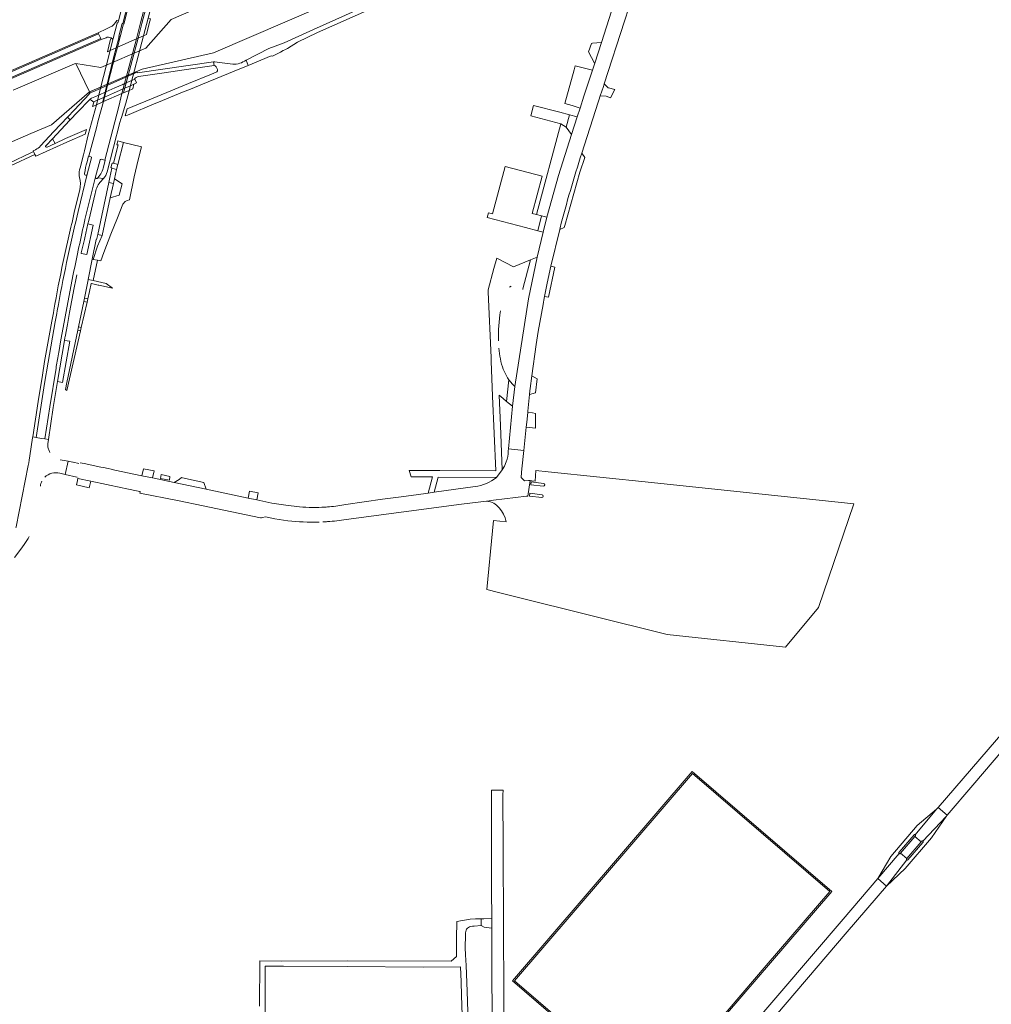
# Model space of a CAD drawing. Header units: metres. Extents: x 166325 to 190320, y 381923 to 404576.
# Tile 81 of 256: x 171726 to 172106, y 384455 to 384841. Entities that reach past the tile are written whole.
import ezdxf

# ---------------------------------------------------------------- set-up
doc = ezdxf.new("R2010")
doc.units = ezdxf.units.M
for name, color, linetype, lineweight in [('B-WE-OG-WATER_KANAAL-GV', 8, 'Continuous', 18), ('B-WE-VH-VERHARDING_ASFALT-GV', 8, 'Continuous', 18), ('B-WE-VH-VERHARDING_BETON-GV', 8, 'Continuous', 18), ('B-WE-VH-VERHARDING_BETONSTRAATSTEEN-GV', 8, 'Continuous', 18), ('B-WE-VH-VERHARDING_FUNDERING_ZAND-GV', 8, 'Continuous', 18), ('B-WE-VH-VERHARDING_GESLOTEN-GV', 8, 'Continuous', 18), ('B-WE-VH-VERHARDING_HALFVERHARDING-GV', 8, 'Continuous', 18), ('B-WE-VH-VERHARDING_STRAATBAKSTEEN-GV', 8, 'Continuous', 18)]:
    doc.layers.add(name, color=color, linetype=linetype, lineweight=lineweight)

msp = doc.modelspace()

# ---------------------------------------------------------------- linework, layer by layer
at = {"layer": 'B-WE-OG-WATER_KANAAL-GV', "flags": 128}
for points in [[(172264.904, 385048.206), (172083.77, 384970.132), (171986.526, 384928.062), (171985.797, 384927.749), (171982.637, 384926.545), (171973.722, 384929.574), (171902.959, 384898.848), (171900.622, 384897.803), (171896.389, 384889.578), (171784.985, 384841.263), (171775.098, 384830.113), (171757.533, 384822.512), (171747.709, 384824.003), (171753.095, 384812.926), (171773.657, 384821.833), (171801.643, 384828.178), (171914.338, 384876.843), (172000.102, 384913.719), (172090.501, 384952.588), (172272.393, 385030.867)], [(171605.65, 384742.439), (171730.079, 384796.579), (171738.17, 384800.064), (171753.095, 384812.926), (171747.709, 384824.003), (171747.189, 384823.86), (171723.141, 384813.655)]]:
    msp.add_lwpolyline(points, dxfattribs=at)
at = {"layer": 'B-WE-VH-VERHARDING_ASFALT-GV', "flags": 128}
for points in [[(171807.701, 384977.766), (171809.023, 384985.014), (171810.032, 384990.061), (171811.609, 384997.947), (171813.504, 385006.791), (171813.918, 385008.719), (171812.041, 385009.175), (171809.921, 384998.79), (171807.339, 384985.794), (171800.491, 384949.047), (171794.877, 384921.786), (171791.901, 384908.381), (171785.762, 384881.703), (171783.359, 384872.33), (171780.914, 384864.302), (171779.096, 384859.397), (171776.816, 384852.182), (171773.586, 384839.755), (171772.069, 384833.995), (171774.182, 384834.93), (171775.983, 384841.824), (171779.165, 384853.811), (171779.855, 384856.022), (171780.983, 384858.867)], [(171775.352, 384873.664), (171772.17, 384861.382), (171766.486, 384839.522), (171766.375, 384839.567), (171765.023, 384834.555), (171763.943, 384830.401), (171771.394, 384833.696), (171773.043, 384839.973), (171776.698, 384853.988), (171781.611, 384873.594), (171783.873, 384882.728), (171786.956, 384895.807), (171790.314, 384910.6), (171796.515, 384940.209)], [(171771.218, 384867.504), (171764.385, 384840.751), (171764.188, 384839.98), (171764.067, 384840.006), (171763.949, 384840.031), (171763.915, 384839.9), (171763.127, 384836.868), (171762.341, 384833.841), (171762.237, 384833.441), (171761.125, 384829.154), (171763.491, 384830.201), (171764.599, 384834.676), (171764.489, 384834.708), (171765.802, 384839.746), (171766.087, 384839.745), (171772.767, 384865.666)], [(171757.627, 384786.543), (171759.025, 384786.117), (171764.534, 384807.15), (171765.768, 384812.283), (171758.496, 384809.095), (171756.496, 384801.751), (171755.736, 384798.853), (171752.826, 384787.744), (171753.587, 384787.511)], [(171759.918, 384781.577), (171764.96, 384800.952), (171765.327, 384802.165), (171765.552, 384802.908), (171767.241, 384808.487), (171768.401, 384812.804), (171768.605, 384813.526), (171766.424, 384812.571), (171765.768, 384812.283), (171764.534, 384807.15), (171759.025, 384786.117), (171759.216, 384786.059), (171758.413, 384783.021)], [(171752.058, 384785.545), (171752.649, 384787.792), (171752.826, 384787.744), (171755.736, 384798.853), (171756.496, 384801.751), (171758.496, 384809.095), (171758.238, 384808.982), (171755.779, 384807.904), (171752.557, 384796.061), (171752.502, 384796.076), (171752.492, 384796.033), (171751.038, 384789.753), (171750.683, 384788.221), (171749.355, 384783.211), (171749.137, 384782.388)], [(171753.83, 384787.063), (171752.056, 384780.606), (171748.527, 384765.972), (171747.518, 384761.478), (171747.337, 384760.666), (171747.081, 384759.53), (171744.067, 384746.103)], [(171751.237, 384762.775), (171751.252, 384762.847), (171755.321, 384779.627), (171757.169, 384786.246)], [(171744.067, 384746.103), (171747.081, 384759.53), (171747.337, 384760.666), (171747.518, 384761.478), (171748.527, 384765.972), (171752.056, 384780.606)], [(171757.485, 384780.844), (171756.322, 384779.197)], [(171755.321, 384779.627), (171751.252, 384762.847), (171751.237, 384762.775)], [(171756.322, 384779.197), (171758.543, 384778.994)], [(171757.141, 384777.428), (171757.178, 384777.469), (171757.233, 384777.531), (171758.543, 384778.994), (171756.322, 384779.197)], [(171749.184, 384774.537), (171747.197, 384766.281), (171746.186, 384761.777), (171746.004, 384760.964), (171745.749, 384759.829), (171742.733, 384746.393)], [(171749.796, 384749.611), (171749.831, 384749.769), (171751.043, 384755.097), (171751.18, 384755.698), (171752.421, 384761.154), (171752.716, 384762.449), (171752.729, 384762.508), (171755.237, 384773.023)], [(171732.131, 384677.452), (171734.256, 384677.115), (171735.513, 384676.916), (171737.442, 384689.407), (171739.931, 384704.666), (171740.027, 384705.219), (171740.626, 384708.694), (171740.884, 384710.19), (171740.99, 384710.805), (171741.849, 384715.789), (171746.675, 384741.507)], [(171746.675, 384741.507), (171741.849, 384715.789), (171740.99, 384710.805), (171740.884, 384710.19), (171740.626, 384708.694), (171740.027, 384705.219), (171739.931, 384704.666), (171737.442, 384689.407), (171735.513, 384676.916), (171736.92, 384676.693), (171738.85, 384689.19), (171740.179, 384697.798), (171740.446, 384699.347), (171743.231, 384715.504)], [(171743.231, 384715.504), (171743.422, 384716.611), (171743.481, 384716.955), (171744.368, 384721.778), (171745.229, 384726.462), (171746.994, 384736.06)], [(171739.055, 384727.374), (171738.871, 384726.327), (171738.274, 384722.981), (171735.458, 384707.211), (171734.579, 384701.887), (171732.944, 384691.566), (171730.782, 384677.665), (171730.846, 384677.655), (171732.131, 384677.452), (171735.426, 384698.638), (171736.804, 384706.98), (171739.618, 384722.741), (171740.216, 384726.089), (171740.4, 384727.137)], [(171740.4, 384727.137), (171740.216, 384726.089), (171739.618, 384722.741), (171736.804, 384706.98), (171735.426, 384698.638), (171732.131, 384677.452)], [(172052.636, 384651.47), (171973.345, 384659.77), (171932.844, 384664.015), (171927.927, 384664.53), (171927.659, 384660.364), (171926.453, 384660.49), (171925.749, 384660.563), (171924.889, 384654.455), (171924.34, 384654.391), (171911.332, 384652.814), (171908.742, 384652.485)], [(171913.566, 384649.886), (171914.445, 384648.75), (171915.255, 384647.38), (171915.891, 384645.97), (171916.38, 384644.338), (171911.383, 384644.886), (171910.977, 384640.808), (171908.697, 384617.922), (171913.385, 384616.75), (171919.654, 384615.182), (171979.453, 384600.226), (172025.78, 384595.31), (172038.76, 384610.796), (172052.636, 384651.47)], [(172130.53, 384584.534), (172095.488, 384543.805), (172085.594, 384532.445), (172089.184, 384529.386), (172099.23, 384541.178), (172134.053, 384582.063)], [(171901.443, 384448.237), (171901.046, 384460.476), (171900.707, 384470.482), (171900.427, 384474.679), (171900.308, 384477.389), (171900.365, 384482.436), (171900.392, 384483.251), (171900.484, 384483.802), (171900.612, 384484.261), (171900.829, 384484.676), (171901.136, 384485.061), (171901.528, 384485.399), (171901.971, 384485.682), (171902.55, 384485.825), (171903.168, 384485.915), (171903.762, 384485.943), (171906.538, 384486.096), (171906.504, 384488.817), (171904.286, 384488.79), (171902.175, 384488.597), (171896.945, 384487.765), (171896.894, 384481.092), (171896.847, 384479.27), (171896.889, 384473.979), (171894.818, 384472.208), (171854.124, 384472.326), (171828.238, 384472.228), (171819.801, 384472.322), (171819.675, 384454.565)], [(171821.709, 384438.984), (171821.879, 384460.68), (171821.931, 384470.234), (171829.045, 384470.231), (171854.044, 384470.056), (171883.905, 384469.873), (171898.466, 384469.95), (171898.686, 384464.024), (171898.865, 384458.71), (171899.126, 384451.068)]]:
    msp.add_lwpolyline(points, dxfattribs=at)
for points in [[(171642.621, 384783.951), (171757.443, 384833.897), (171756.606, 384835.732), (171641.515, 384785.669), (171510.996, 384729.081), (171473.764, 384713.969), (171454.711, 384705.198), (171455.536, 384703.407), (171469.939, 384710.078), (171474.54, 384712.092), (171511.773, 384727.259)], [(171774.182, 384834.93), (171772.069, 384833.995), (171766.424, 384812.571), (171768.605, 384813.526)], [(171771.394, 384833.696), (171763.943, 384830.401), (171762.97, 384826.658), (171760.539, 384817.116), (171758.496, 384809.095), (171765.768, 384812.283)], [(171762.634, 384826.739), (171763.491, 384830.201), (171761.125, 384829.154), (171759.546, 384822.989), (171757.54, 384814.957), (171755.779, 384807.904), (171758.238, 384808.982)], [(171930.435, 384779.859), (171915.99, 384783.713), (171911.013, 384765.139), (171909.409, 384765.571), (171908.914, 384763.721), (171923.928, 384759.697), (171928.738, 384758.498), (171930.226, 384764.299), (171928.288, 384764.807), (171926.545, 384765.264)], [(171998.685, 384430.539), (172002.218, 384427.63), (172050.026, 384483.672), (172065.456, 384501.618), (172061.955, 384504.629), (172048.415, 384488.671), (171998.71, 384430.568), (171998.698, 384430.553)]]:
    msp.add_lwpolyline(points, close=True, dxfattribs=at)
at = {"layer": 'B-WE-VH-VERHARDING_ASFALT-GV'}
for points in [[(171749.033, 384781.875, 0.1043345), (171749.162, 384779.412)], [(171749.137, 384782.388, 0.0236072), (171749.033, 384781.875)], [(171758.543, 384778.994, 0.1343853), (171759.918, 384781.577)], [(171749.162, 384779.412, -0.1370256), (171749.184, 384774.537)], [(171755.237, 384773.023, -0.138972), (171757.141, 384777.428)], [(171756.322, 384779.197, -0.7775107), (171755.321, 384779.627)], [(171751.237, 384762.775, 0.0040393), (171746.675, 384741.507)], [(171742.733, 384746.393, 0.0082105), (171739.055, 384727.374)], [(171744.067, 384746.103, 0.0081728), (171740.4, 384727.137)], [(171746.994, 384736.06, -0.0028631), (171748.013, 384741.236)], [(171931.029, 384659.45, -0.9187236), (171930.895, 384658.344)], [(171930.405, 384655.022, -0.9177975), (171930.271, 384653.915)], [(171908.742, 384652.485, -0.2253631), (171913.566, 384649.886)]]:
    msp.add_lwpolyline(points, format="xyb", dxfattribs=at)
at = {"layer": 'B-WE-VH-VERHARDING_BETON-GV', "flags": 128}
for points in [[(171754.578, 384807.378), (171755.779, 384807.904), (171758.238, 384808.982), (171758.496, 384809.095), (171765.768, 384812.283), (171766.424, 384812.571), (171768.605, 384813.526), (171769.781, 384814.042), (171770.066, 384814.167), (171770.446, 384815.938), (171770.203, 384815.831), (171769.069, 384815.335), (171766.942, 384814.404), (171766.369, 384814.153), (171766.243, 384814.098), (171762.457, 384812.441), (171758.888, 384810.879), (171756.158, 384809.684), (171756.058, 384809.64), (171755.003, 384809.179), (171754.963, 384809.161), (171754.745, 384809.066), (171754.69, 384808.875), (171754.251, 384807.234)], [(171764.091, 384784.442), (171762.405, 384784.927), (171762.104, 384784.995), (171762.067, 384785.003), (171761.95, 384785.03), (171761.415, 384783.268), (171761.599, 384783.186), (171761.829, 384783.082), (171763.602, 384782.546)], [(171761.172, 384771.417), (171762.396, 384777.025), (171760.612, 384777.408), (171757.846, 384764.514), (171756.241, 384757.031), (171757.966, 384756.661)], [(171754.413, 384738.952), (171752.491, 384739.351), (171752.484, 384739.317), (171752.468, 384739.238), (171752.555, 384739.21), (171751.072, 384732.079), (171752.363, 384731.787), (171753.029, 384734.7), (171753.728, 384737.758), (171753.783, 384737.746), (171756.375, 384737.188), (171756.65, 384737.129), (171756.71, 384737.116), (171762.071, 384735.962), (171759.614, 384737.872)], [(171752.075, 384730.525), (171750.81, 384730.817), (171748.743, 384720.873), (171749.807, 384720.6)], [(171752.363, 384731.787), (171751.072, 384732.079), (171750.81, 384730.817), (171752.075, 384730.525)], [(171749.502, 384719.263), (171748.46, 384719.515), (171744.182, 384698.937), (171743.634, 384696.299), (171744.149, 384695.84)], [(171749.807, 384720.6), (171748.743, 384720.873), (171748.46, 384719.515), (171749.502, 384719.263)], [(171781.105, 384662.997), (171780.821, 384661.4), (171784.332, 384660.701), (171784.529, 384662.205)], [(172043.976, 384499.465), (171989.246, 384546.564), (171918.765, 384464.418), (171973.468, 384417.404)], [(171919.603, 384464.491), (171989.328, 384545.703), (172043.148, 384499.435), (172018.262, 384470.462), (172013.651, 384465.069), (172002.952, 384452.598), (171998.305, 384447.238), (171973.397, 384418.23)]]:
    msp.add_lwpolyline(points, close=True, dxfattribs=at)
at = {"layer": 'B-WE-VH-VERHARDING_BETON-GV'}
for points in [[(171752.058, 384785.545, 0.0252177), (171751.12, 384780.863)], [(171753.83, 384787.063, 0.3916348), (171753.587, 384787.511)], [(171757.627, 384786.543, 0.3561934), (171757.169, 384786.246)], [(171751.12, 384780.863, 1.0072275), (171752.056, 384780.606)], [(171757.485, 384780.844, 0.0770687), (171758.413, 384783.021)]]:
    msp.add_lwpolyline(points, format="xyb", dxfattribs=at)
at = {"layer": 'B-WE-VH-VERHARDING_BETON-GV', "flags": 128}
for points in [[(171752.056, 384780.606), (171753.83, 384787.063)], [(171753.587, 384787.511), (171752.826, 384787.744), (171752.649, 384787.792), (171752.058, 384785.545)], [(171757.169, 384786.246), (171755.321, 384779.627)], [(171758.413, 384783.021), (171759.216, 384786.059), (171759.025, 384786.117), (171757.627, 384786.543)]]:
    msp.add_lwpolyline(points, dxfattribs=at)
at = {"layer": 'B-WE-VH-VERHARDING_BETONSTRAATSTEEN-GV', "flags": 128}
for points in [[(171793.392, 384958.606), (171789.653, 384939.759), (171783.891, 384912.639), (171779.876, 384894.814), (171772.767, 384865.666), (171766.087, 384839.745), (171765.802, 384839.746), (171764.489, 384834.708), (171764.599, 384834.676), (171763.491, 384830.201), (171763.943, 384830.401), (171765.023, 384834.555), (171766.375, 384839.567), (171766.486, 384839.522), (171772.17, 384861.382), (171775.352, 384873.664)], [(171966.533, 384872.532), (171953.659, 384832.335), (171951.029, 384824.177), (171950.125, 384821.389), (171946.839, 384811.247), (171945.329, 384806.588), (171944.193, 384803.081), (171941.986, 384796.271), (171936.85, 384780.162), (171932.268, 384763.763), (171930.846, 384757.972), (171928.434, 384748.151), (171925.073, 384731.831), (171919.701, 384697.491), (171918.838, 384689.666), (171917.212, 384673.057), (171917.205, 384672.985), (171923.271, 384672.393), (171924.186, 384681.502), (171924.388, 384683.511), (171924.769, 384687.3), (171924.81, 384687.706), (171925.469, 384694.265), (171925.62, 384695.768), (171925.729, 384696.585), (171926.401, 384701.595), (171928.052, 384713.917), (171928.863, 384718.93), (171930.801, 384729.579)], [(171945.978, 384788.869), (171952.441, 384808.828), (171952.697, 384809.618), (171953.243, 384811.309), (171954.441, 384815.019), (171954.772, 384816.043), (171962.725, 384840.667), (171971.178, 384866.842)], [(171761.015, 384838.237), (171759.663, 384837.603), (171756.441, 384836.094), (171756.606, 384835.732), (171757.443, 384833.897), (171757.62, 384833.509), (171759.544, 384834.165)], [(171763.127, 384836.868), (171763.915, 384839.9), (171763.949, 384840.031), (171764.067, 384840.006), (171764.188, 384839.98), (171764.385, 384840.751), (171763.809, 384840.889)], [(171761.472, 384834.112), (171761.91, 384833.749), (171762.237, 384833.441), (171762.341, 384833.841), (171763.127, 384836.868)], [(171767.052, 384803.529), (171767.867, 384803.835), (171769.46, 384804.493), (171777.459, 384807.795), (171781.681, 384809.577), (171787.898, 384812.119), (171789.468, 384812.761), (171792.636, 384813.973), (171794.129, 384814.587), (171797.357, 384815.879), (171809.791, 384821.034), (171815.211, 384823.318), (171814.379, 384825.377)], [(171809.163, 384823.788), (171805.055, 384824.347), (171802.204, 384824.73), (171801.667, 384824.698), (171801.882, 384823.227)], [(171802.652, 384822.748), (171803.235, 384821.644)], [(171802.904, 384820.763), (171800.792, 384819.818), (171791.893, 384816.233), (171779.49, 384811.162), (171767.741, 384806.322), (171767.052, 384803.529)], [(171930.801, 384729.579), (171930.966, 384730.481), (171931.105, 384731.247), (171931.394, 384732.707), (171932.425, 384737.922), (171933.862, 384744.573), (171937.311, 384758.998), (171937.465, 384759.628)], [(171922.868, 384735.52), (171922.899, 384735.722), (171925.81, 384747.077), (171919.258, 384744.396), (171912.634, 384747.69), (171911.564, 384743.708), (171909.303, 384735.303), (171909.34, 384734.416), (171910.405, 384708.772), (171910.463, 384707.373), (171911.032, 384693.669), (171912.241, 384664.324), (171890.369, 384664.46), (171888.106, 384664.478), (171878.377, 384664.528), (171879.117, 384661.987), (171887.463, 384661.963), (171885.801, 384655.658), (171888.149, 384655.969), (171889.707, 384661.944), (171912.535, 384661.821), (171914.752, 384664.705), (171914.082, 384682.137), (171913.626, 384693.99), (171915.121, 384692.75), (171916.507, 384691.6), (171917.433, 384700.036), (171916.804, 384700.804), (171915.206, 384704.193)], [(171928.434, 384748.151), (171925.81, 384747.077), (171922.899, 384735.722), (171922.868, 384735.52)], [(171925.073, 384731.831), (171928.434, 384748.151)], [(171917.638, 384736.337), (171918.236, 384736.765)], [(171736.777, 384675.766), (171736.92, 384676.693), (171735.513, 384676.916), (171734.256, 384677.115), (171732.131, 384677.452), (171730.846, 384677.655), (171730.782, 384677.665), (171730.722, 384677.282), (171729.633, 384670.272), (171729.359, 384668.512), (171729.213, 384667.515), (171729.011, 384666.492), (171724.28, 384642.486), (171724.246, 384642.313), (171724.186, 384642.007)], [(171853.613, 384645.313), (171898.813, 384651.301), (171908.599, 384652.483), (171908.742, 384652.485), (171911.332, 384652.814), (171924.34, 384654.391), (171924.889, 384654.455), (171925.749, 384660.563), (171925.08, 384660.633), (171923.497, 384660.441), (171922.209, 384661.819), (171922.402, 384663.743), (171922.541, 384665.122), (171923.271, 384672.393), (171917.205, 384672.985), (171917.131, 384672.229), (171917.133, 384672.191), (171917.134, 384672.152)], [(171741.37, 384663.402), (171743.48, 384662.938), (171744.672, 384668.109), (171741.556, 384668.716)], [(171748.882, 384667.288), (171746.621, 384667.729), (171746.495, 384667.754), (171744.672, 384668.109), (171743.48, 384662.938), (171748.082, 384661.925), (171748.138, 384661.913)], [(171786.206, 384659.808), (171777.788, 384661.578), (171773.599, 384662.459), (171763.025, 384664.683), (171761.544, 384664.995), (171760.37, 384665.242), (171758.572, 384665.62), (171757.425, 384665.861), (171750.922, 384667.229), (171749.431, 384667.543)], [(171916.37, 384667.88), (171915.629, 384666.258), (171914.752, 384664.705), (171912.535, 384661.821)], [(171748.513, 384661.329), (171753.573, 384660.265), (171765.879, 384657.676), (171767.054, 384657.429), (171772.776, 384656.226)], [(171835.376, 384650.232), (171829.947, 384650.86), (171824.553, 384651.743), (171818.563, 384653.003), (171815.183, 384653.714), (171798.774, 384657.165), (171786.206, 384659.808)], [(171904.134, 384658.197), (171888.149, 384655.969), (171885.801, 384655.658), (171881.113, 384655.009), (171874.173, 384654.062), (171867.846, 384653.217), (171853.522, 384651.141)], [(171931.029, 384659.45), (171926.182, 384660.037), (171926.048, 384658.931)], [(171926.048, 384658.931), (171930.895, 384658.344)], [(171772.885, 384655.977), (171772.813, 384655.604), (171787.48, 384652.686), (171797.523, 384650.689), (171819.992, 384645.998)], [(171930.405, 384655.022), (171925.558, 384655.609), (171925.424, 384654.502)], [(171925.424, 384654.502), (171930.271, 384653.915)], [(171820.861, 384646.032), (171821.973, 384646.352), (171825.615, 384645.565), (171830.797, 384644.812)], [(171842.821, 384644.284), (171843.087, 384644.292)], [(171723.599, 384630.38), (171726.066, 384633.684), (171727.416, 384635.493)], [(171915.518, 384440.11), (171915.505, 384443.295), (171915.443, 384458.3), (171915.417, 384464.75), (171915.353, 384480.087), (171915.308, 384491.058), (171915.208, 384511.293), (171915.181, 384516.82), (171915.079, 384537.359), (171915.096, 384539.165), (171914.982, 384539.165), (171910.615, 384539.164), (171910.622, 384500), (171910.666, 384488.842), (171910.68, 384485.08), (171910.708, 384477.991), (171910.725, 384473.711), (171910.948, 384416.548), (171910.85, 384346.099), (171912.193, 384340.274)], [(172076.673, 384521.739), (172084.994, 384531.756), (172077.448, 384525.329), (172067.076, 384513.243), (172061.955, 384504.629)], [(172088.802, 384528.938), (172089.184, 384529.386), (172085.594, 384532.445), (172084.994, 384531.756), (172076.673, 384521.739)], [(172073.316, 384511.838), (172065.456, 384501.618), (172072.682, 384508.472), (172083.012, 384520.528), (172088.802, 384528.938)], [(172088.802, 384528.938), (172079.654, 384519.212)], [(172070.317, 384514.85), (172076.213, 384521.692)], [(172070.826, 384514.422), (172070.896, 384514.503), (172076.531, 384521.073)], [(172079.151, 384519.181), (172079.001, 384519.007), (172073.377, 384512.468), (172073.267, 384512.34)], [(172073.818, 384511.888), (172079.68, 384518.708)], [(172076.531, 384521.073), (172076.707, 384521.278)], [(172076.707, 384521.278), (172076.531, 384521.073), (172079.001, 384519.007), (172079.151, 384519.181)], [(172070.35, 384514.372), (172061.955, 384504.629), (172065.456, 384501.618), (172073.316, 384511.838)], [(172061.955, 384504.629), (172070.35, 384514.372)], [(172073.267, 384512.34), (172073.377, 384512.468), (172070.896, 384514.503), (172070.826, 384514.422)]]:
    msp.add_lwpolyline(points, dxfattribs=at)
for points in [[(171779.096, 384859.397), (171778.547, 384859.475), (171782.03, 384873.452), (171781.611, 384873.594), (171776.698, 384853.988), (171773.043, 384839.973), (171771.394, 384833.696), (171772.069, 384833.995), (171773.586, 384839.755), (171776.816, 384852.182)], [(171776.445, 384839.765), (171776.903, 384841.544), (171775.983, 384841.824), (171774.182, 384834.93), (171775.315, 384835.431)], [(171756.606, 384835.732), (171756.441, 384836.094), (171641.196, 384785.977), (171510.843, 384729.456), (171473.667, 384714.349), (171460.717, 384708.47), (171454.524, 384705.591), (171454.711, 384705.198), (171473.764, 384713.969), (171510.996, 384729.081), (171641.515, 384785.669)], [(171757.62, 384833.509), (171757.443, 384833.897), (171642.621, 384783.951), (171511.773, 384727.259), (171474.54, 384712.092), (171469.939, 384710.078), (171455.536, 384703.407), (171455.695, 384703.062), (171470.09, 384709.729), (171474.682, 384711.759), (171511.948, 384726.898), (171642.808, 384783.585)], [(171762.97, 384826.658), (171763.943, 384830.401), (171763.491, 384830.201), (171762.634, 384826.739), (171758.238, 384808.982), (171758.496, 384809.095), (171760.539, 384817.116)], [(171762.237, 384833.441), (171761.91, 384833.749), (171761.472, 384834.112), (171761.193, 384833.042), (171760.055, 384828.681), (171761.125, 384829.154)], [(171772.069, 384833.995), (171771.394, 384833.696), (171765.768, 384812.283), (171766.424, 384812.571)], [(171951.029, 384824.177), (171953.659, 384832.335), (171953.614, 384832.33), (171950.203, 384831.981), (171949.751, 384831.935), (171948.648, 384828.613), (171951.007, 384824.218)], [(171744.366, 384802.949), (171745.456, 384801.923), (171748.313, 384804.96), (171753.1, 384809.96), (171753.11, 384809.969), (171753.413, 384810.233), (171753.776, 384810.394), (171755.067, 384810.967), (171755.482, 384811.151), (171755.527, 384811.171), (171756.576, 384811.636), (171756.682, 384811.683), (171759.39, 384812.886), (171759.418, 384812.898), (171762.971, 384814.474), (171766.096, 384815.861), (171766.177, 384815.897), (171766.911, 384816.222), (171767.675, 384816.561), (171767.904, 384816.663), (171769.616, 384817.422), (171770.807, 384817.957), (171770.774, 384818.023), (171770.682, 384818.207), (171770.868, 384818.292), (171771.33, 384818.502), (171771.883, 384818.754), (171772.22, 384818.907), (171781.429, 384820.235), (171793.726, 384822.034), (171801.882, 384823.227), (171801.667, 384824.698), (171771.845, 384820.352), (171771.711, 384820.638), (171754.28, 384812.986), (171754.269, 384812.982), (171753.352, 384812.579), (171752.9, 384812.193), (171752.964, 384812.075), (171747.174, 384805.936)], [(171937.762, 384800.36), (171939.813, 384799.023), (171941.22, 384803.938), (171937.386, 384804.927), (171927.098, 384807.581), (171926.008, 384803.491)], [(171941.986, 384796.271), (171944.193, 384803.081), (171941.22, 384803.938), (171939.813, 384799.023)], [(171766.156, 384768.884), (171767.051, 384769.968), (171767.796, 384770.378), (171768.719, 384770.66), (171770.57, 384779.613), (171772.128, 384786.277), (171773.359, 384791.398), (171766.311, 384793.107), (171764.091, 384784.442), (171763.602, 384782.546), (171762.787, 384778.814), (171765.853, 384776.937), (171764.654, 384772.372), (171761.172, 384771.417), (171757.966, 384756.661), (171756.211, 384752.437), (171754.491, 384747.257), (171756.158, 384746.952), (171757.499, 384746.725), (171758.715, 384749.897), (171761.431, 384757.196), (171763.975, 384763.613)], [(171766.311, 384793.107), (171764.173, 384793.666), (171763.777, 384792.187), (171763.913, 384792.16), (171764.036, 384792.135), (171764.217, 384792.098), (171762.405, 384784.927), (171764.091, 384784.442)], [(171763.602, 384782.546), (171761.829, 384783.082), (171761.032, 384779.366), (171760.612, 384777.408), (171762.396, 384777.025), (171762.787, 384778.814)], [(171752.421, 384761.154), (171751.18, 384755.698), (171751.043, 384755.097), (171749.831, 384749.769), (171749.796, 384749.611), (171752.011, 384749.127), (171754.494, 384760.682)], [(171932.268, 384763.763), (171930.226, 384764.299), (171928.738, 384758.498), (171930.846, 384757.972)], [(171757.966, 384756.661), (171756.241, 384757.031), (171756.125, 384756.492), (171755.796, 384754.96), (171755.67, 384755.025), (171754.105, 384747.308), (171754.491, 384747.257), (171756.211, 384752.437)], [(171756.158, 384746.952), (171754.491, 384747.257), (171754.105, 384747.308), (171752.491, 384739.351), (171754.413, 384738.952)], [(171745.273, 384715.157), (171743.231, 384715.504), (171740.446, 384699.347), (171742.486, 384698.996)], [(171919.701, 384697.491), (171918.874, 384698.295), (171917.433, 384700.036), (171916.507, 384691.6), (171918.838, 384689.666)], [(171927.892, 384686.815), (171926.657, 384687.092), (171924.769, 384687.3), (171924.388, 384683.511), (171924.186, 384681.502), (171927.804, 384681.139)], [(171773.599, 384662.459), (171777.788, 384661.578), (171778.362, 384664.347), (171774.171, 384665.216)], [(171786.206, 384659.808), (171798.774, 384657.165), (171797.87, 384659.854), (171789.51, 384661.587), (171789.05, 384661.787), (171788.135, 384660.989)], [(171819.155, 384655.775), (171815.741, 384656.429), (171815.183, 384653.714), (171818.563, 384653.003)], [(171910.666, 384488.842), (171907.54, 384488.83), (171906.504, 384488.817), (171906.538, 384486.096), (171907.769, 384485.565), (171910.68, 384485.08)]]:
    msp.add_lwpolyline(points, close=True, dxfattribs=at)
at = {"layer": 'B-WE-VH-VERHARDING_BETONSTRAATSTEEN-GV'}
for points in [[(171763.809, 384840.889, -0.1606274), (171761.015, 384838.237)], [(171759.544, 384834.165, -0.2332592), (171761.472, 384834.112)], [(171801.882, 384823.227, -0.2279349), (171802.652, 384822.748)], [(171814.379, 384825.377, -0.1750311), (171809.163, 384823.788)], [(171803.235, 384821.644, -0.3436137), (171802.904, 384820.763)], [(171937.465, 384759.628, -0.0161064), (171945.978, 384788.869)], [(171913.343, 384715.329, -0.0423903), (171914.071, 384727.03)], [(171915.206, 384704.193, -0.0668435), (171913.455, 384712.436)], [(171736.933, 384672.893, -0.1204356), (171736.777, 384675.766)], [(171737.483, 384671.625, -0.057004), (171736.933, 384672.893)], [(171917.134, 384672.152, -0.1067598), (171916.37, 384667.88)], [(171735.499, 384661.867, -0.2689559), (171741.37, 384663.402)], [(171748.523, 384661.548, -0.1186826), (171748.513, 384661.329)], [(171912.535, 384661.821, -0.1371288), (171904.134, 384658.197)], [(171733.769, 384658.404, -0.0854945), (171734.39, 384660.357)], [(171772.776, 384656.226, -0.364232), (171772.885, 384655.977)], [(171845.393, 384650.162, -0.034941), (171835.376, 384650.232)], [(171847.114, 384650.291, -0.0063992), (171845.393, 384650.162)], [(171853.522, 384651.141, -0.0227969), (171847.114, 384650.291)], [(171819.992, 384645.998, 0.1381035), (171820.861, 384646.032)], [(171846.346, 384644.463, 0.0222934), (171853.613, 384645.313)], [(171830.797, 384644.812, 0.036596), (171842.821, 384644.284)], [(171844.425, 384644.347, 0.0062554), (171846.346, 384644.463)], [(171727.416, 384635.493, 0.0572872), (171729.382, 384638.674)], [(172076.673, 384521.739, 0.4239298), (172076.213, 384521.692)], [(172076.673, 384521.739, -0.4209352), (172076.707, 384521.278)], [(172079.151, 384519.181, -0.4155215), (172079.654, 384519.212)], [(172079.654, 384519.212, -0.4165826), (172079.68, 384518.708)], [(172070.317, 384514.85, 0.4246841), (172070.35, 384514.372)], [(172070.35, 384514.372, 0.4245413), (172070.826, 384514.422)], [(172073.267, 384512.34, 0.4162578), (172073.316, 384511.838)], [(172073.818, 384511.888, -0.4142024), (172073.316, 384511.838)]]:
    msp.add_lwpolyline(points, format="xyb", dxfattribs=at)
at = {"layer": 'B-WE-VH-VERHARDING_FUNDERING_ZAND-GV', "flags": 128}
msp.add_lwpolyline([(171941.986, 384796.271), (171939.813, 384799.023), (171937.762, 384800.36), (171928.288, 384764.807), (171930.226, 384764.299), (171932.268, 384763.763), (171936.85, 384780.162)], close=True, dxfattribs=at)
at = {"layer": 'B-WE-VH-VERHARDING_GESLOTEN-GV', "flags": 128}
for points in [[(171736.012, 384791.901), (171738.494, 384794.527), (171745.226, 384801.679), (171745.456, 384801.923), (171744.366, 384802.949), (171739.082, 384797.328), (171733.86, 384791.756)], [(171731.116, 384789.544), (171731.619, 384788.422), (171731.955, 384787.671), (171744.165, 384793.17), (171751.326, 384796.375), (171751.795, 384798.235), (171743.634, 384794.595), (171739.521, 384792.708), (171736.38, 384791.266)], [(171731.877, 384790.261), (171730.983, 384789.841), (171731.116, 384789.544)]]:
    msp.add_lwpolyline(points, dxfattribs=at)
at = {"layer": 'B-WE-VH-VERHARDING_GESLOTEN-GV'}
for points in [[(171733.86, 384791.756, -0.097205), (171731.877, 384790.261)], [(171736.38, 384791.266, -0.1460524), (171735.955, 384791.324)]]:
    msp.add_lwpolyline(points, format="xyb", dxfattribs=at)
at = {"layer": 'B-WE-VH-VERHARDING_HALFVERHARDING-GV', "flags": 128}
for points in [[(171842.426, 384836.255), (171862.834, 384845.273), (171883.739, 384854.654), (171916.186, 384868.495), (171943.631, 384880.774), (171958.377, 384887.543), (171958.944, 384887.8), (171961.878, 384889.021)], [(171862.122, 384846.86), (171840.847, 384837.366), (171829.382, 384832.099), (171823.344, 384829.989), (171814.379, 384825.377), (171815.211, 384823.318), (171824.289, 384827.057), (171824.745, 384826.96), (171827.904, 384828.488), (171828.953, 384829.121), (171829.541, 384829.431), (171830.581, 384829.98), (171834.612, 384832.362), (171842.426, 384836.255)], [(171722.073, 384783.878), (171731.619, 384788.422), (171731.116, 384789.544), (171730.258, 384789.103), (171721.57, 384784.967)]]:
    msp.add_lwpolyline(points, dxfattribs=at)
at = {"layer": 'B-WE-VH-VERHARDING_STRAATBAKSTEEN-GV', "flags": 128}
for points in [[(171950.125, 384821.389), (171943.34, 384823.145), (171942.941, 384821.551), (171939.365, 384808.357), (171942.263, 384807.582), (171945.329, 384806.588), (171946.839, 384811.247)], [(171766.243, 384814.098), (171766.369, 384814.153), (171766.942, 384814.404), (171769.069, 384815.335), (171770.203, 384815.831), (171770.446, 384815.938), (171771.504, 384816.401), (171770.807, 384817.957), (171769.616, 384817.422), (171767.904, 384816.663), (171767.675, 384816.561), (171766.911, 384816.222), (171766.177, 384815.897), (171766.096, 384815.861), (171762.971, 384814.474), (171759.418, 384812.898), (171759.39, 384812.886), (171756.682, 384811.683), (171756.576, 384811.636), (171755.527, 384811.171), (171755.482, 384811.151), (171755.067, 384810.967), (171753.776, 384810.394), (171753.413, 384810.233), (171753.11, 384809.969), (171753.624, 384809.613), (171754.69, 384808.875), (171754.745, 384809.066), (171754.963, 384809.161), (171755.003, 384809.179), (171756.058, 384809.64), (171756.158, 384809.684), (171758.888, 384810.879), (171762.457, 384812.441)], [(171953.243, 384811.309), (171955.552, 384811.287), (171957.248, 384810.554), (171958.964, 384813.799), (171956.462, 384814.507), (171956.352, 384814.538), (171954.772, 384816.043), (171954.441, 384815.019)], [(171931.394, 384732.707), (171932.943, 384732.403), (171935.395, 384744.199), (171933.862, 384744.573), (171932.425, 384737.922)], [(171928.48, 384700.501), (171926.401, 384701.595), (171925.729, 384696.585), (171925.62, 384695.768), (171925.469, 384694.265), (171927.841, 384695.016)], [(171747.94, 384658.837), (171752.958, 384657.766), (171753.573, 384660.265), (171748.513, 384661.329), (171748.365, 384660.687), (171748.33, 384660.535)], [(172079.001, 384519.007), (172076.531, 384521.073), (172070.896, 384514.503), (172073.377, 384512.468)]]:
    msp.add_lwpolyline(points, close=True, dxfattribs=at)
at = {"layer": 'B-WE-VH-VERHARDING_STRAATBAKSTEEN-GV'}
msp.add_lwpolyline([(171736.012, 384791.901, 0.719238), (171735.955, 384791.324)], format="xyb", dxfattribs=at)
at = {"layer": 'B-WE-VH-VERHARDING_STRAATBAKSTEEN-GV', "flags": 128}
for points in [[(171739.521, 384792.708), (171738.494, 384794.527), (171736.012, 384791.901)], [(171736.38, 384791.266), (171739.521, 384792.708)], [(171937.311, 384758.998), (171939.086, 384759.765), (171939.309, 384760.554), (171945.226, 384781.456), (171947.233, 384787.138), (171945.978, 384788.869)], [(171937.465, 384759.628), (171937.311, 384758.998)]]:
    msp.add_lwpolyline(points, dxfattribs=at)

doc.saveas('drawing.dxf')
